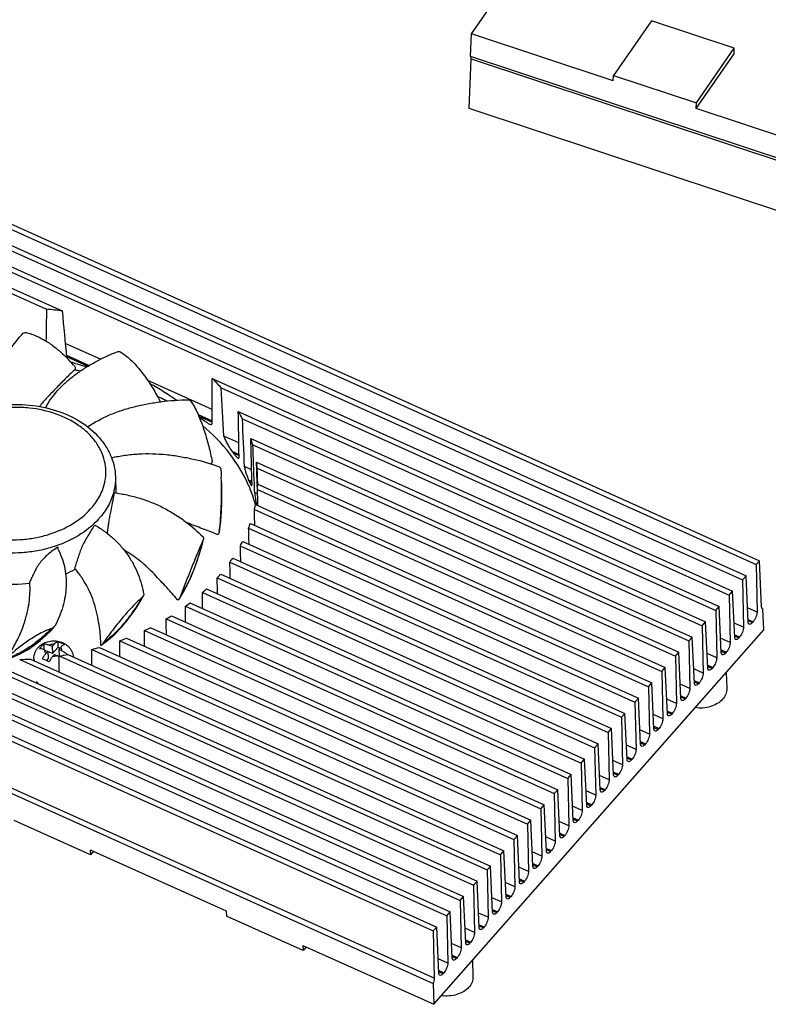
# Model space of a CAD drawing. Header units: millimetres. Extents: x 135 to 18293, y 251 to 4061.
# Tile 10 of 13: x 477 to 557, y 477 to 583. Entities that reach past the tile are written whole.
import ezdxf

# ---------------------------------------------------------------- set-up
doc = ezdxf.new("R2010")
doc.units = ezdxf.units.MM

msp = doc.modelspace()

# ---------------------------------------------------------------- linework, layer by layer
at = {"linetype": 'Continuous'}
for p, q in [((525.33, 581.11), (528.71, 585.97)), ((544.54, 582.51), (540.49, 576.68)), ((553.4, 579.57), (544.54, 582.51)), ((431.77, 580.77), (556.09, 524.85)), ((525.22, 578.71), (525.33, 581.11)), ((540.47, 576.09), (525.33, 581.11)), ((431.4, 580.36), (555.72, 524.43)), ((549.36, 573.74), (553.4, 579.57)), ((553.38, 578.97), (553.4, 579.57)), ((429.97, 578.73), (554.28, 522.8)), ((430.33, 579.14), (554.65, 523.22)), ((525.09, 573.15), (525.3, 578.44)), ((590.67, 557.01), (525.22, 578.71)), ((525.3, 578.44), (590.76, 556.74)), ((549.33, 573.15), (553.38, 578.97)), ((428.9, 577.51), (553.21, 521.59)), ((428.53, 577.1), (552.85, 521.17)), ((540.47, 576.09), (540.49, 576.68)), ((540.49, 576.68), (549.36, 573.74)), ((427.09, 575.47), (479.92, 551.7)), ((427.46, 575.88), (481.61, 551.52)), ((590.55, 551.44), (525.09, 573.15)), ((549.33, 573.15), (549.36, 573.74)), ((565.06, 567.93), (549.33, 573.15)), ((485.71, 546.36), (481.93, 548.06)), ((482.05, 546.79), (484.47, 545.69)), ((482.06, 546.65), (484.35, 545.62)), ((482.09, 546.53), (482.1, 546.52)), ((482.95, 545.2), (482.89, 545.21)), ((497.62, 541.01), (490.74, 544.1)), ((497.63, 544.32), (551.78, 519.96)), ((498.58, 543.31), (551.41, 519.54)), ((496.11, 540.46), (497.61, 539.78)), ((500.41, 540.79), (550.34, 518.33)), ((496.19, 540.3), (497.61, 539.66)), ((500.85, 540.01), (549.97, 517.91)), ((500.48, 537.44), (498.88, 538.16)), ((501.75, 537.91), (548.9, 516.7)), ((499.74, 536.55), (500.5, 536.21)), ((499.88, 536.36), (500.5, 536.08)), ((501.77, 537.23), (501.77, 537.1)), ((501.97, 537.23), (548.54, 516.28)), ((502.36, 535.36), (547.47, 515.07)), ((501.84, 534.55), (501.08, 534.9)), ((502.44, 534.74), (547.1, 514.65)), ((487.29, 533.82), (487.34, 532.09)), ((501.51, 533.48), (501.87, 533.32)), ((501.58, 533.32), (501.88, 533.19)), ((487.15, 532.12), (487.15, 532.12)), ((502.13, 532.98), (502.13, 533.04)), ((502.47, 532), (502.16, 532.13)), ((502.44, 533.03), (502.44, 532.91)), ((502.46, 532.46), (545.66, 513.02)), ((502.49, 533.03), (546.03, 513.44)), ((502.5, 533.03), (502.5, 533.05)), ((502.13, 530.33), (544.23, 511.39)), ((502.24, 530.84), (502.25, 530.86)), ((502.25, 530.86), (544.59, 511.81)), ((502.51, 530.77), (502.51, 530.87)), ((501.51, 528.33), (542.79, 509.76)), ((501.7, 528.83), (543.16, 510.18)), ((496.56, 526.64), (496.68, 527.15)), ((500.88, 526.92), (541.72, 508.55)), ((481.12, 526.17), (481.13, 526.19)), ((500.63, 526.45), (541.35, 508.13)), ((499.82, 525.12), (540.29, 506.92)), ((555.72, 524.43), (556.09, 524.85)), ((556.31, 519.93), (556.09, 524.85)), ((482.99, 523.96), (483.01, 523.97)), ((499.51, 524.68), (539.92, 506.5)), ((555.72, 524.43), (555.83, 519.37)), ((498.16, 523.01), (538.48, 504.87)), ((498.53, 523.43), (538.85, 505.29)), ((554.28, 522.8), (554.65, 523.22)), ((554.28, 522.8), (554.39, 517.74)), ((554.88, 518.3), (554.65, 523.22)), ((497.01, 521.84), (537.41, 503.66)), ((552.85, 521.17), (553.21, 521.59)), ((553.44, 516.67), (553.21, 521.59)), ((489.99, 520.59), (490.28, 521.12)), ((496.58, 521.45), (537.04, 503.24)), ((552.85, 521.17), (552.95, 516.11)), ((494.77, 519.99), (535.61, 501.61)), ((495.25, 520.35), (535.98, 502.03)), ((551.41, 519.54), (551.78, 519.96)), ((551.41, 519.54), (551.52, 514.48)), ((552, 515.04), (551.78, 519.96)), ((555.83, 519.37), (554.81, 519.83)), ((556.42, 519.71), (556.46, 519.69)), ((556.46, 519.69), (556.42, 519.7)), ((556.54, 517.46), (556.46, 519.69)), ((492.71, 518.63), (534.17, 499.98)), ((493.26, 518.97), (534.54, 500.4)), ((554.86, 518.58), (555.41, 518.34)), ((554.87, 518.45), (555.33, 518.24)), ((480.39, 517.38), (480.79, 517.83)), ((490.39, 517.4), (532.73, 498.35)), ((491.01, 517.71), (533.1, 498.77)), ((521.3, 477.48), (556.54, 517.46)), ((549.97, 517.91), (550.34, 518.33)), ((549.97, 517.91), (550.08, 512.85)), ((550.57, 513.41), (550.34, 518.33)), ((554.39, 517.74), (553.37, 518.2)), ((555.41, 518.34), (555.33, 518.24)), ((487.76, 516.31), (531.3, 496.72)), ((488.46, 516.58), (531.67, 497.14)), ((548.54, 516.28), (548.9, 516.7)), ((548.54, 516.28), (548.64, 511.22)), ((549.13, 511.78), (548.9, 516.7)), ((552.95, 516.11), (551.93, 516.57)), ((553.43, 516.95), (553.97, 516.71)), ((553.43, 516.82), (553.89, 516.61)), ((553.97, 516.71), (553.89, 516.61)), ((463.64, 515.78), (524.11, 488.57)), ((464, 516.2), (524.48, 488.99)), ((479.63, 515.97), (479.65, 515.36)), ((479.76, 515.31), (480.07, 515.17)), ((480.53, 515.7), (480.22, 515.84)), ((480.73, 515.92), (480.53, 515.7)), ((480.53, 515.7), (480.55, 514.94)), ((481.14, 515.6), (480.55, 514.94)), ((481.12, 516.22), (481.14, 515.6)), ((481.35, 515.5), (481.14, 515.6)), ((481.24, 515.38), (481.44, 515.6)), ((481.55, 515.24), (481.24, 515.38)), ((481.24, 515.38), (481.27, 514.68)), ((484.76, 515.38), (529.86, 495.09)), ((485.57, 515.6), (530.23, 495.51)), ((551.99, 515.32), (552.54, 515.08)), ((457.77, 514.45), (521.61, 485.73)), ((462.57, 514.57), (523.05, 487.36)), ((471.4, 514.56), (525.55, 490.2)), ((473.09, 514.39), (525.92, 490.62)), ((477.06, 514.29), (526.99, 491.83)), ((478.23, 514.35), (527.36, 492.25)), ((478.58, 514.37), (478.59, 514.31)), ((480.07, 515.17), (479.87, 514.95)), ((480.09, 514.41), (479.91, 514.21)), ((480.07, 515.17), (480.09, 514.41)), ((480.55, 514.94), (480.07, 515.15)), ((480.58, 514.63), (480.78, 514.85)), ((480.78, 514.85), (481.09, 514.71)), ((481.27, 514.68), (528.42, 493.46)), ((482.22, 514.83), (528.79, 493.88)), ((547.1, 514.65), (547.47, 515.07)), ((547.1, 514.65), (547.21, 509.59)), ((547.7, 510.15), (547.47, 515.07)), ((551.52, 514.48), (550.5, 514.94)), ((552, 515.19), (552.46, 514.98)), ((552.54, 515.08), (552.46, 514.98)), ((457.4, 514.03), (521.24, 485.31)), ((462.2, 514.15), (522.68, 486.94)), ((545.66, 513.02), (546.03, 513.44)), ((546.26, 508.52), (546.03, 513.44)), ((550.08, 512.85), (549.06, 513.31)), ((550.56, 513.69), (551.1, 513.45)), ((550.56, 513.56), (551.02, 513.35)), ((551.1, 513.45), (551.02, 513.35)), ((545.66, 513.02), (545.77, 507.96)), ((552.53, 512.92), (552.59, 511.19)), ((544.23, 511.39), (544.59, 511.81)), ((544.23, 511.39), (544.33, 506.33)), ((544.82, 506.89), (544.59, 511.81)), ((548.64, 511.22), (547.62, 511.68)), ((549.12, 512.06), (549.66, 511.82)), ((549.12, 511.93), (549.58, 511.72)), ((549.66, 511.82), (549.58, 511.72)), ((542.79, 509.76), (543.16, 510.18)), ((543.39, 505.26), (543.16, 510.18)), ((547.21, 509.59), (546.19, 510.05)), ((547.68, 510.43), (548.23, 510.19)), ((547.69, 510.3), (548.15, 510.09)), ((548.23, 510.19), (548.15, 510.09)), ((521.35, 480.26), (457.51, 508.97)), ((542.79, 509.76), (542.9, 504.7)), ((457.39, 508.43), (521.23, 479.71)), ((541.35, 508.13), (541.72, 508.55)), ((541.35, 508.13), (541.46, 503.07)), ((541.95, 503.63), (541.72, 508.55)), ((545.77, 507.96), (544.75, 508.42)), ((546.25, 508.8), (546.79, 508.56)), ((546.25, 508.67), (546.71, 508.46)), ((546.79, 508.56), (546.71, 508.46)), ((539.92, 506.5), (540.29, 506.92)), ((540.51, 502), (540.29, 506.92)), ((544.81, 507.17), (545.36, 506.93)), ((544.81, 507.04), (545.27, 506.83)), ((545.36, 506.93), (545.27, 506.83)), ((539.92, 506.5), (540.02, 501.44)), ((544.33, 506.33), (543.31, 506.79)), ((538.48, 504.87), (538.85, 505.29)), ((538.48, 504.87), (538.59, 499.81)), ((539.08, 500.37), (538.85, 505.29)), ((542.9, 504.7), (541.88, 505.16)), ((543.37, 505.54), (543.92, 505.3)), ((543.38, 505.41), (543.84, 505.2)), ((543.92, 505.3), (543.84, 505.2)), ((537.04, 503.24), (537.41, 503.66)), ((537.64, 498.74), (537.41, 503.66)), ((541.94, 503.91), (542.48, 503.67)), ((541.94, 503.78), (542.4, 503.58)), ((542.48, 503.67), (542.4, 503.58)), ((537.04, 503.24), (537.15, 498.18)), ((541.46, 503.07), (540.44, 503.53)), ((535.61, 501.61), (535.98, 502.03)), ((535.61, 501.61), (535.71, 496.55)), ((536.2, 497.11), (535.98, 502.03)), ((540.02, 501.44), (539, 501.9)), ((540.5, 502.28), (541.05, 502.04)), ((540.5, 502.15), (540.96, 501.95)), ((541.05, 502.04), (540.96, 501.95)), ((539.06, 500.65), (539.61, 500.41)), ((539.07, 500.52), (539.53, 500.32)), ((534.17, 499.98), (534.54, 500.4)), ((534.17, 499.98), (534.28, 494.92)), ((534.77, 495.48), (534.54, 500.4)), ((538.59, 499.81), (537.57, 500.27)), ((539.61, 500.41), (539.53, 500.32)), ((532.73, 498.35), (533.1, 498.77)), ((533.33, 493.85), (533.1, 498.77)), ((537.15, 498.18), (536.13, 498.64)), ((537.63, 499.02), (538.17, 498.78)), ((537.63, 498.89), (538.09, 498.69)), ((538.17, 498.78), (538.09, 498.69)), ((532.73, 498.35), (532.84, 493.3)), ((536.19, 497.39), (536.74, 497.15)), ((484.61, 493.44), (476.46, 497.1)), ((531.3, 496.72), (531.67, 497.14)), ((531.3, 496.72), (531.4, 491.67)), ((531.89, 492.22), (531.67, 497.14)), ((535.71, 496.55), (534.69, 497.01)), ((536.2, 497.26), (536.65, 497.06)), ((536.74, 497.15), (536.65, 497.06)), ((529.86, 495.09), (530.23, 495.51)), ((530.46, 490.59), (530.23, 495.51)), ((534.28, 494.92), (533.26, 495.38)), ((534.75, 495.76), (535.3, 495.52)), ((534.76, 495.63), (535.22, 495.43)), ((535.3, 495.52), (535.22, 495.43)), ((529.86, 495.09), (529.97, 490.04)), ((484.59, 493.99), (499.12, 487.46)), ((484.59, 493.99), (484.61, 493.44)), ((484.96, 493.83), (484.61, 493.44)), ((528.42, 493.46), (528.79, 493.88)), ((528.42, 493.46), (528.53, 488.41)), ((529.02, 488.96), (528.79, 493.88)), ((532.84, 493.3), (531.82, 493.75)), ((533.32, 494.13), (533.86, 493.89)), ((533.32, 494), (533.78, 493.8)), ((533.86, 493.89), (533.78, 493.8)), ((526.99, 491.83), (527.36, 492.25)), ((527.58, 487.33), (527.36, 492.25)), ((531.4, 491.67), (530.38, 492.12)), ((531.88, 492.5), (532.43, 492.26)), ((531.89, 492.37), (532.34, 492.17)), ((532.43, 492.26), (532.34, 492.17)), ((526.99, 491.83), (527.09, 486.78)), ((525.55, 490.2), (525.92, 490.62)), ((525.55, 490.2), (525.66, 485.15)), ((526.15, 485.7), (525.92, 490.62)), ((529.97, 490.04), (528.95, 490.49)), ((530.44, 490.87), (530.99, 490.63)), ((530.45, 490.74), (530.91, 490.54)), ((530.99, 490.63), (530.91, 490.54)), ((524.11, 488.57), (524.48, 488.99)), ((524.71, 484.07), (524.48, 488.99)), ((529.01, 489.24), (529.55, 489)), ((529.01, 489.11), (529.47, 488.91)), ((529.55, 489), (529.47, 488.91)), ((524.11, 488.57), (524.22, 483.52)), ((528.53, 488.41), (527.51, 488.86)), ((499.12, 487.46), (499.14, 486.9)), ((507.33, 483.22), (499.14, 486.9)), ((522.68, 486.94), (523.05, 487.36)), ((522.68, 486.94), (522.78, 481.89)), ((523.27, 482.44), (523.05, 487.36)), ((527.09, 486.78), (526.08, 487.23)), ((527.57, 487.61), (528.12, 487.37)), ((527.58, 487.48), (528.03, 487.28)), ((528.12, 487.37), (528.03, 487.28)), ((526.13, 485.98), (526.68, 485.74)), ((526.14, 485.85), (526.6, 485.65)), ((521.24, 485.31), (521.61, 485.73)), ((521.24, 485.31), (521.35, 480.26)), ((521.84, 480.81), (521.61, 485.73)), ((525.66, 485.15), (524.64, 485.6)), ((526.68, 485.74), (526.6, 485.65)), ((507.31, 483.77), (521.3, 477.48)), ((507.31, 483.77), (507.33, 483.22)), ((524.22, 483.52), (523.2, 483.97)), ((524.7, 484.35), (525.24, 484.11)), ((524.7, 484.22), (525.16, 484.02)), ((525.24, 484.11), (525.16, 484.02)), ((507.68, 483.61), (507.33, 483.22)), ((523.26, 482.72), (523.81, 482.48)), ((522.78, 481.89), (521.77, 482.34)), ((523.27, 482.59), (523.72, 482.39)), ((523.81, 482.48), (523.72, 482.39)), ((525.43, 482.16), (525.48, 480.44)), ((521.82, 481.09), (522.37, 480.85)), ((521.83, 480.96), (522.29, 480.76)), ((522.37, 480.85), (522.29, 480.76)), ((521.23, 479.71), (521.3, 477.48))]:
    msp.add_line(p, q, dxfattribs=at)
for points in [[(498.38, 527.99), (498.46, 528.61), (498.55, 529.6), (498.61, 530.56), (498.63, 531.51), (498.63, 532.42), (498.61, 533.21)], [(494.09, 520.76), (494.51, 521.45), (495, 522.34), (495.41, 523.24), (495.76, 524.12), (496.06, 524.98), (496.33, 525.82), (496.56, 526.64)], [(485.78, 515.82), (486.49, 516.38), (487.25, 517.05), (487.93, 517.75), (488.53, 518.47), (489.06, 519.19), (489.56, 519.89), (489.99, 520.59)], [(475.42, 514.23), (476.23, 514.52), (477.1, 514.91), (477.89, 515.35), (478.59, 515.84), (479.24, 516.34), (479.84, 516.85), (480.39, 517.38)]]:
    msp.add_lwpolyline(points, dxfattribs=at)
for centre, radius, start, end in [((477.14, 516.69), 35.12, 82.6759, 85.4446), ((470.38, 534.7), 16.64, 41.5985, 45.2389), ((477.48, 511.5), 34.14, 79.7975, 80.7823), ((484.17, 530.72), 19.14, 41.1576, 45.3159), ((479.77, 518.27), 26.96, 62.8257, 63.5097), ((480.03, 518.77), 26.4, 61.1632, 62.8291), ((486.78, 532.65), 15.88, 27.6049, 30.8296), ((488.25, 533.31), 14.26, 15.9753, 18.8362), ((485.83, 526.39), 17.23, 35.3698, 36.1518), ((488.89, 533.46), 13.61, 5.4358, 8.05), ((480.94, 534.34), 5.32, 347.3019, 349.0218), ((471.15, 532.86), 27.46, 0.7514, 1.9114), ((487.83, 527.54), 14.92, 22.7851, 23.452), ((506.42, 535.35), 5.25, 202.7556, 203.938), ((488.35, 527.12), 14.38, 15.0602, 23.617), ((488.89, 533.46), 13.61, 355.7607, 358.1642), ((488.36, 533.54), 14.15, 346.8663, 348.4528), ((488.45, 533.52), 14.06, 348.454, 348.9927), ((514.13, 533.37), 12.03, 191.9065, 192.2416), ((479.33, 534.87), 8.3, 317.8183, 318.6064), ((496.92, 528.19), 1.47, 352.1779, 355.4106), ((487.49, 533.8), 15.06, 338.6908, 340.7212), ((486.31, 534.34), 16.35, 331.1736, 333.0423), ((489.33, 513.65), 15.07, 123.1529, 123.2665), ((489.9, 512.78), 16.11, 122.8533, 123.1507), ((469.56, 529.71), 12.09, 343.0794, 343.3104), ((468.26, 530.1), 13.45, 343.3121, 343.6477), ((484.93, 535.18), 17.97, 324.2388, 325.966), ((477.16, 534.67), 12.2, 293.1775, 298.5625), ((472.95, 515.75), 12.99, 39.2904, 39.8049), ((467.75, 521.9), 10.41, 3.0511, 3.7631), ((483.44, 536.35), 19.86, 317.8036, 319.4109), ((476.37, 537.22), 14.88, 263.9072, 276.8692), ((481.93, 537.84), 21.98, 311.7808, 313.2909), ((480.47, 539.61), 24.28, 306.0806, 307.5167), ((479.12, 541.6), 26.69, 300.6097, 301.9962), ((480.56, 518.03), 0.306, 316.5888, 320.4986), ((477.96, 543.73), 29.12, 295.2669, 296.631), ((477.03, 545.89), 31.46, 289.933, 291.3077), ((482.39, 513.1), 3.98, 138.6655, 143.9472), ((476.38, 547.89), 33.57, 284.4496, 285.8813), ((475.93, 550.3), 36.02, 271.8011, 273.6689), ((479.68, 514.41), 1.1, 181.9217, 185.5341), ((479.69, 514.41), 1.11, 185.5463, 192.1234), ((479.68, 514.34), 1.1, 181.9273, 188.2435), ((480.23, 512.8), 2.1, 60.2507, 65.7796), ((476.02, 549.5), 35.22, 278.5688, 280.1349)]:
    msp.add_arc(centre, radius, start, end, dxfattribs=at)
for centre, major_axis, ratio, start_param, end_param in [((512.16, -531.5), (-25.52, 1193.31), 0.018118, 0.43258, 0.439304), ((439.82, 1628.36), (-53.72, 1161.33), 0.018376, -3.526262, -3.51464), ((439.82, 1628.36), (-53.72, 1161.33), 0.018376, -2.787282, -2.775543), ((512.16, -531.5), (-25.52, 1193.31), 0.018118, -0.459647, -0.449821), ((443.84, 1508.36), (-53.72, 1161.33), 0.018376, -2.564058, -2.556446), ((508.14, -411.51), (-25.52, 1193.31), 0.018118, -0.65532, -0.648251), ((447.86, 1388.37), (-53.72, 1161.33), 0.018376, -2.39423, -2.393364), ((447.86, 1388.37), (-53.72, 1161.33), 0.018376, -2.399554, -2.394395), ((504.12, -291.51), (-25.52, 1193.31), 0.018118, 5.474848, 5.479717), ((451.88, 1268.38), (-53.72, 1161.33), 0.018376, -2.257329, -2.254734), ((500.1, -171.52), (-25.52, 1193.31), 0.018118, -0.939587, -0.937826), ((504.12, -291.51), (-25.52, 1193.31), 0.018118, 5.473794, 5.474781), ((451.88, 1268.38), (-53.72, 1161.33), 0.018376, -2.257961, -2.257454), ((496.08, -51.53), (-25.52, 1193.31), 0.018118, 5.221859, 5.223385), ((492.06, 68.46), (-25.52, 1193.31), 0.018118, 5.107869, 5.109427), ((488.05, 188.45), (-25.52, 1193.31), 0.018118, -1.283864, -1.282366), ((484.03, 308.45), (-25.52, 1193.31), 0.018118, -1.388921, -1.387462), ((480.01, 428.44), (-25.52, 1193.31), 0.018118, -1.491882, -1.490445), ((475.99, 548.43), (-25.52, 1193.31), 0.018118, -1.593918, -1.592485), ((471.97, 668.42), (-25.52, 1193.31), 0.018118, -1.696105, -1.694663), ((467.95, 788.41), (-25.52, 1193.31), 0.018118, -1.799536, -1.798069), ((463.93, 908.4), (-25.52, 1193.31), 0.018118, -1.905431, -1.903919), ((459.92, 1028.4), (-25.52, 1193.31), 0.018118, -2.015279, -2.0137), ((455.9, 1148.39), (-25.52, 1193.31), 0.018118, -2.131093, -2.129412), ((451.88, 1268.38), (-25.52, 1193.31), 0.018118, -2.25588, -2.254045), ((447.86, 1388.37), (-25.52, 1193.31), 0.018118, -2.394761, -2.392675)]:
    msp.add_ellipse(centre, major_axis=major_axis, ratio=ratio, start_param=start_param, end_param=end_param, dxfattribs=at)
for points, knots in [([(525.3, 578.44), (525.3, 578.48), (525.3, 578.54), (525.29, 578.64), (525.25, 578.7), (525.22, 578.71)], [0, 0, 0, 0, 0.356942, 0.641407, 1, 1, 1, 1]), ([(474.34, 541.34), (474.28, 542.03), (474.3, 543.08), (474.59, 544.45), (474.94, 545.44), (475.41, 546.41), (476.18, 547.7), (476.91, 548.59), (477.44, 549.15)], [0, 0, 0, 0, 0.240425, 0.360071, 0.480907, 0.604601, 0.732313, 1, 1, 1, 1]), ([(477.44, 549.15), (477.49, 549.2), (477.64, 549.24), (477.78, 549.22), (477.85, 549.2)], [0, 0, 0, 0, 0.475643, 1, 1, 1, 1]), ([(477.85, 549.2), (478.27, 549.09), (479.09, 548.78), (480.2, 548.13), (481.19, 547.37), (481.8, 546.81), (482.09, 546.53)], [0, 0, 0, 0, 0.259146, 0.511239, 0.757636, 1, 1, 1, 1]), ([(479.8, 541.19), (480.18, 541.86), (480.86, 542.81), (481.98, 543.92), (482.93, 544.69), (483.97, 545.4), (485.48, 546.29), (486.69, 546.86), (487.53, 547.18)], [0, 0, 0, 0, 0.230746, 0.350061, 0.472661, 0.599066, 0.729379, 1, 1, 1, 1]), ([(487.53, 547.18), (487.6, 547.21), (487.76, 547.19), (487.89, 547.12), (487.95, 547.08)], [0, 0, 0, 0, 0.494629, 1, 1, 1, 1]), ([(487.95, 547.08), (488.4, 546.77), (489.03, 546.22), (489.76, 545.41), (490.44, 544.56), (491.19, 543.45), (491.72, 542.52), (491.97, 542.05)], [0, 0, 0, 0, 0.253377, 0.379985, 0.505781, 0.754638, 1, 1, 1, 1]), ([(482.58, 546.09), (482.85, 545.97), (483.42, 545.79), (483.99, 545.64), (484.28, 545.58)], [0, 0, 0, 0, 0.50222, 1, 1, 1, 1]), ([(482.83, 545.75), (482.86, 545.72), (482.91, 545.65), (482.97, 545.55), (483, 545.47), (483.01, 545.4), (483, 545.33), (482.98, 545.29), (482.96, 545.27)], [0, 0, 0, 0, 0.23896, 0.484606, 0.611564, 0.742105, 0.87467, 1, 1, 1, 1]), ([(482.96, 545.27), (482.6, 544.93), (482.07, 544.42), (481.39, 543.73), (480.91, 543.23), (480.44, 542.75), (479.84, 542.13), (479.43, 541.65), (479.18, 541.32)], [0, 0, 0, 0, 0.27148, 0.402835, 0.530155, 0.652655, 0.770734, 1, 1, 1, 1]), ([(490.96, 543.77), (491.47, 543.53), (492.45, 542.95), (493.38, 542.32), (493.84, 541.99)], [0, 0, 0, 0, 0.501272, 1, 1, 1, 1]), ([(467.51, 537.82), (468.1, 538.49), (469.55, 539.69), (472.15, 540.9), (475.06, 541.55), (478.08, 541.57), (480.99, 540.99), (483.57, 539.82), (485.32, 538.37), (486.34, 536.99), (486.71, 536.25), (486.86, 535.87)], [0, 0, 0, 0, 0.119192, 0.246604, 0.379868, 0.514896, 0.647108, 0.772717, 0.889906, 0.945713, 1, 1, 1, 1]), ([(484.31, 539.15), (485.06, 539.64), (486.26, 540.29), (487.96, 540.93), (489.32, 541.32), (490.72, 541.62), (492.63, 541.92), (494.09, 542.02), (495.07, 542.04)], [0, 0, 0, 0, 0.237505, 0.359892, 0.484571, 0.611417, 0.739998, 1, 1, 1, 1]), ([(495.07, 542.04), (495.14, 542.04), (495.29, 541.97), (495.38, 541.86), (495.42, 541.79)], [0, 0, 0, 0, 0.505603, 1, 1, 1, 1]), ([(495.42, 541.79), (495.7, 541.34), (496.19, 540.37), (496.76, 538.84), (497.22, 537.26), (497.47, 536.2), (497.58, 535.67)], [0, 0, 0, 0, 0.24552, 0.497834, 0.749995, 1, 1, 1, 1]), ([(486.17, 533.32), (486.24, 533.68), (486.3, 534.41), (486.16, 535.51), (485.79, 536.58), (485.19, 537.58), (484.38, 538.5), (483.03, 539.6), (480.93, 540.64), (478.58, 541.16), (476.59, 541.25), (473.69, 541.07), (471.29, 540.27), (469.73, 539.18)], [0, 0, 0, 0, 0.051292, 0.102515, 0.15476, 0.208964, 0.265792, 0.325593, 0.453711, 0.591042, 0.661669, 0.732488, 1, 1, 1, 1]), ([(496.23, 540.2), (496.42, 540.06), (496.69, 539.85), (497.06, 539.6), (497.24, 539.49), (497.32, 539.45)], [0, 0, 0, 0, 0.534729, 0.780221, 1, 1, 1, 1]), ([(497.32, 539.45), (497.36, 539.44), (497.42, 539.42), (497.5, 539.39), (497.6, 539.41), (497.61, 539.48), (497.61, 539.51)], [0, 0, 0, 0, 0.290452, 0.54131, 0.748399, 1, 1, 1, 1]), ([(501.52, 532.88), (501, 534.08), (499.58, 536.43), (497.67, 538.38), (496.6, 539.28)], [0, 0, 0, 0, 0.484557, 1, 1, 1, 1]), ([(498.88, 538.16), (498.88, 538.09), (498.93, 537.94), (499.06, 537.64), (499.25, 537.29), (499.49, 536.9), (499.66, 536.66), (499.74, 536.55)], [0, 0, 0, 0, 0.120735, 0.257648, 0.524578, 0.772844, 1, 1, 1, 1]), ([(486.86, 535.85), (487.34, 535.96), (488.3, 536.13), (489.76, 536.28), (491.23, 536.3), (492.71, 536.2), (494.17, 536), (496.07, 535.63), (497.46, 535.23), (498.36, 534.89)], [0, 0, 0, 0, 0.124573, 0.25016, 0.37623, 0.502529, 0.628675, 0.754014, 1, 1, 1, 1]), ([(499.88, 536.36), (499.9, 536.33), (499.99, 536.2), (500.08, 536.08), (500.16, 536)], [0, 0, 0, 0, 0.269794, 1, 1, 1, 1]), ([(486.86, 535.87), (486.99, 535.54), (487.19, 534.87), (487.27, 534.17), (487.29, 533.82)], [0, 0, 0, 0, 0.502161, 1, 1, 1, 1]), ([(497.58, 535.67), (497.59, 535.62), (497.61, 535.53), (497.61, 535.42), (497.6, 535.33), (497.57, 535.27), (497.53, 535.21), (497.49, 535.2), (497.46, 535.19)], [0, 0, 0, 0, 0.252881, 0.503682, 0.628264, 0.752137, 0.875653, 1, 1, 1, 1]), ([(500.16, 536), (500.2, 535.96), (500.27, 535.88), (500.35, 535.82), (500.39, 535.8)], [0, 0, 0, 0, 0.566532, 1, 1, 1, 1]), ([(500.39, 535.8), (500.4, 535.79), (500.43, 535.78), (500.48, 535.8), (500.5, 535.86), (500.5, 535.9), (500.5, 535.93)], [0, 0, 0, 0, 0.212108, 0.390702, 0.625662, 1, 1, 1, 1]), ([(498.36, 534.89), (498.39, 534.88), (498.45, 534.84), (498.51, 534.75), (498.54, 534.66), (498.55, 534.59), (498.55, 534.55)], [0, 0, 0, 0, 0.254123, 0.501227, 0.748751, 1, 1, 1, 1]), ([(498.55, 534.55), (498.56, 534.49), (498.58, 534.23), (498.59, 533.97), (498.59, 533.77)], [0, 0, 0, 0, 0.244842, 1, 1, 1, 1]), ([(501.08, 534.9), (501.09, 534.77), (501.14, 534.52), (501.29, 534.04), (501.42, 533.7), (501.51, 533.48)], [0, 0, 0, 0, 0.249222, 0.522758, 1, 1, 1, 1]), ([(484.7, 530.45), (485.05, 530.85), (485.66, 531.7), (486.03, 532.68), (486.14, 533.17)], [0, 0, 0, 0, 0.514551, 1, 1, 1, 1]), ([(487.29, 533.82), (487.29, 533.68), (487.29, 533.11), (487.2, 532.55), (487.09, 532.14)], [0, 0, 0, 0, 0.248683, 1, 1, 1, 1]), ([(498.61, 533.22), (498.62, 532.36), (498.57, 530.64), (498.46, 528.92), (498.39, 528.07)], [0, 0, 0, 0, 0.500255, 1, 1, 1, 1]), ([(498.61, 533.21), (498.63, 532.78), (498.64, 532.02), (498.62, 530.94), (498.58, 529.97), (498.51, 529.01), (498.43, 528.38), (498.39, 528.07)], [0, 0, 0, 0, 0.252519, 0.441856, 0.630424, 0.816609, 1, 1, 1, 1]), ([(501.62, 533.22), (501.64, 533.18), (501.68, 533.1), (501.73, 533), (501.78, 532.92), (501.81, 532.88), (501.83, 532.87)], [0, 0, 0, 0, 0.343272, 0.632874, 0.856644, 1, 1, 1, 1]), ([(485.49, 529.29), (484.86, 528.6), (483.3, 527.37), (480.98, 526.37), (478.95, 525.88), (476.8, 525.61), (474.12, 525.7), (471.1, 526.49), (468.91, 527.69), (467.52, 528.93), (466.7, 529.94), (466.11, 531.04), (465.87, 531.82), (465.8, 532.21)], [0, 0, 0, 0, 0.119904, 0.250397, 0.31859, 0.387795, 0.526058, 0.659525, 0.78351, 0.841353, 0.896399, 0.949051, 1, 1, 1, 1]), ([(466.84, 532.67), (466.94, 532.33), (467.19, 531.64), (467.78, 530.69), (468.56, 529.81), (469.85, 528.75), (471.84, 527.73), (474.55, 527.08), (476.95, 527.04), (478.85, 527.3), (480.65, 527.76), (482.69, 528.66), (484.08, 529.76), (484.64, 530.38)], [0, 0, 0, 0, 0.051193, 0.104284, 0.159854, 0.218211, 0.342945, 0.476559, 0.6144, 0.683243, 0.751025, 0.880704, 1, 1, 1, 1]), ([(487.09, 532.14), (486.96, 531.64), (486.55, 530.65), (485.92, 529.79), (485.56, 529.38)], [0, 0, 0, 0, 0.486209, 1, 1, 1, 1]), ([(487.15, 532.12), (487.09, 531.75), (486.95, 531.01), (486.76, 530.09), (486.62, 529.35), (486.53, 528.81), (486.46, 528.29), (486.41, 527.95), (486.39, 527.77)], [0, 0, 0, 0, 0.253114, 0.513929, 0.641268, 0.764077, 0.882961, 1, 1, 1, 1]), ([(487.15, 532.12), (487.62, 532.05), (488.55, 531.89), (489.92, 531.54), (491.23, 531.07), (492.48, 530.49), (493.65, 529.82), (495.08, 528.84), (496.06, 528), (496.65, 527.39)], [0, 0, 0, 0, 0.131696, 0.262256, 0.391224, 0.518407, 0.643408, 0.765539, 1, 1, 1, 1]), ([(501.83, 532.87), (501.84, 532.87), (501.87, 532.87), (501.88, 532.95), (501.88, 533), (501.88, 533.03)], [0, 0, 0, 0, 0.121601, 0.401684, 1, 1, 1, 1]), ([(502.16, 532.13), (502.17, 532.03), (502.19, 531.82), (502.25, 531.4), (502.32, 531.09), (502.36, 530.88)], [0, 0, 0, 0, 0.237995, 0.510168, 1, 1, 1, 1]), ([(498.16, 527.66), (497.64, 527.87), (496.57, 528.27), (495.49, 528.68), (494.95, 528.9)], [0, 0, 0, 0, 0.487166, 1, 1, 1, 1]), ([(485.09, 528.66), (484.96, 528.48), (484.7, 528.1), (484.34, 527.52), (484, 526.93), (483.71, 526.34), (483.48, 525.76), (483.29, 525.18), (483.11, 524.62), (482.99, 524.25), (482.93, 524.06)], [0, 0, 0, 0, 0.133504, 0.268856, 0.402362, 0.531318, 0.653743, 0.770989, 0.88609, 1, 1, 1, 1]), ([(485.09, 528.66), (485.45, 528.45), (486.14, 528), (487.09, 527.23), (487.93, 526.37), (488.65, 525.43), (489.25, 524.43), (489.73, 523.39), (490.1, 522.33), (490.26, 521.61), (490.31, 521.25)], [0, 0, 0, 0, 0.132758, 0.263079, 0.391193, 0.517422, 0.641576, 0.76313, 0.882277, 1, 1, 1, 1]), ([(498.38, 527.99), (498.37, 527.95), (498.36, 527.87), (498.33, 527.78), (498.29, 527.71), (498.26, 527.67), (498.21, 527.65), (498.17, 527.66), (498.16, 527.66)], [0, 0, 0, 0, 0.265492, 0.52415, 0.649132, 0.769133, 0.883979, 1, 1, 1, 1]), ([(496.64, 527.02), (496.42, 526.53), (495.99, 525.54), (495.38, 524.02), (494.78, 522.5), (494.39, 521.49), (494.2, 520.99)], [0, 0, 0, 0, 0.246462, 0.500089, 0.75207, 1, 1, 1, 1]), ([(496.64, 527.02), (496.51, 526.49), (496.21, 525.45), (495.67, 523.9), (495.03, 522.4), (494.49, 521.45), (494.2, 520.99)], [0, 0, 0, 0, 0.248744, 0.499452, 0.750589, 1, 1, 1, 1]), ([(496.68, 527.15), (496.68, 527.14), (496.67, 527.09), (496.65, 527.05), (496.64, 527.02)], [0, 0, 0, 0, 0.245058, 1, 1, 1, 1]), ([(496.65, 527.39), (496.67, 527.36), (496.7, 527.28), (496.69, 527.19), (496.68, 527.15)], [0, 0, 0, 0, 0.483204, 1, 1, 1, 1]), ([(481.07, 526.25), (480.88, 526.13), (480.5, 525.87), (479.99, 525.44), (479.53, 525), (479.2, 524.6), (478.98, 524.28), (478.79, 523.96), (478.59, 523.55), (478.36, 523.07), (478.21, 522.74), (478.14, 522.58)], [0, 0, 0, 0, 0.144104, 0.284548, 0.418776, 0.545522, 0.605901, 0.664458, 0.778147, 0.889711, 1, 1, 1, 1]), ([(481.1, 526.2), (481.43, 525.58), (481.8, 524.59), (482.02, 523.2), (482.04, 522.12), (481.93, 521.03), (481.6, 519.58), (481.17, 518.53), (480.82, 517.87)], [0, 0, 0, 0, 0.240237, 0.362051, 0.486043, 0.611971, 0.739294, 1, 1, 1, 1]), ([(481.1, 526.2), (481.1, 526.2), (481.1, 526.22), (481.1, 526.24), (481.11, 526.25)], [0, 0, 0, 0, 0.231046, 1, 1, 1, 1]), ([(481.11, 526.25), (481.11, 526.25), (481.12, 526.28), (481.15, 526.3), (481.16, 526.31)], [0, 0, 0, 0, 0.237589, 1, 1, 1, 1]), ([(493.93, 520.68), (493.56, 521.13), (492.96, 521.8), (492.12, 522.69), (491.44, 523.41), (490.72, 524.14), (489.94, 524.83), (489.09, 525.46), (488.49, 525.83), (488.19, 526.01)], [0, 0, 0, 0, 0.22124, 0.341235, 0.467528, 0.598304, 0.731152, 0.864944, 1, 1, 1, 1]), ([(485.73, 515.84), (485.73, 516.16), (485.7, 516.8), (485.59, 517.8), (485.4, 518.86), (485.14, 519.96), (484.78, 521.05), (484.29, 522.09), (483.7, 523.07), (483.25, 523.68), (483, 523.97)], [0, 0, 0, 0, 0.107101, 0.221636, 0.345115, 0.475783, 0.607888, 0.738551, 0.868871, 1, 1, 1, 1]), ([(475.57, 514.43), (476, 514.97), (476.58, 515.87), (477.19, 517.18), (477.7, 518.57), (478.12, 520.33), (478.19, 521.77), (478.15, 522.46)], [0, 0, 0, 0, 0.242005, 0.370725, 0.503145, 0.759274, 1, 1, 1, 1]), ([(490.11, 520.91), (489.7, 520.54), (488.92, 519.78), (487.86, 518.55), (486.88, 517.31), (486.27, 516.48), (485.98, 516.06)], [0, 0, 0, 0, 0.258009, 0.512957, 0.76037, 1, 1, 1, 1]), ([(490.11, 520.91), (489.85, 520.45), (489.28, 519.56), (488.33, 518.28), (487.25, 517.08), (486.41, 516.39), (485.98, 516.06)], [0, 0, 0, 0, 0.24539, 0.494227, 0.74567, 1, 1, 1, 1]), ([(490.28, 521.12), (490.26, 521.08), (490.21, 521.01), (490.14, 520.94), (490.11, 520.91)], [0, 0, 0, 0, 0.485183, 1, 1, 1, 1]), ([(490.31, 521.25), (490.31, 521.24), (490.32, 521.19), (490.3, 521.15), (490.28, 521.12)], [0, 0, 0, 0, 0.232246, 1, 1, 1, 1]), ([(494.09, 520.76), (494.08, 520.75), (494.06, 520.71), (494.02, 520.67), (493.98, 520.65), (493.94, 520.66), (493.93, 520.67), (493.93, 520.68)], [0, 0, 0, 0, 0.292473, 0.557676, 0.779625, 0.884267, 1, 1, 1, 1]), ([(494.2, 520.99), (494.19, 520.97), (494.16, 520.89), (494.13, 520.82), (494.09, 520.76)], [0, 0, 0, 0, 0.257318, 1, 1, 1, 1]), ([(556.33, 519.83), (556.33, 519.83), (556.32, 519.87), (556.32, 519.9), (556.31, 519.93)], [0, 0, 0, 0, 0.231884, 1, 1, 1, 1]), ([(556.39, 519.72), (556.38, 519.72), (556.35, 519.75), (556.34, 519.79), (556.33, 519.83)], [0, 0, 0, 0, 0.221283, 1, 1, 1, 1]), ([(555.83, 519.37), (555.83, 519.29), (555.8, 519.11), (555.69, 518.75), (555.54, 518.48), (555.41, 518.34)], [0, 0, 0, 0, 0.220622, 0.482952, 1, 1, 1, 1]), ([(480.46, 517.63), (479.96, 517.43), (479.02, 516.99), (477.76, 516.18), (476.63, 515.31), (475.94, 514.7), (475.61, 514.4)], [0, 0, 0, 0, 0.272812, 0.529172, 0.770638, 1, 1, 1, 1]), ([(480.46, 517.63), (480.14, 517.27), (479.61, 516.78), (478.86, 516.17), (478.08, 515.59), (477.02, 514.93), (476.09, 514.56), (475.61, 514.4)], [0, 0, 0, 0, 0.243828, 0.36746, 0.491566, 0.742743, 1, 1, 1, 1]), ([(480.78, 517.82), (480.74, 517.77), (480.63, 517.7), (480.52, 517.65), (480.46, 517.63)], [0, 0, 0, 0, 0.489096, 1, 1, 1, 1]), ([(554.39, 517.74), (554.39, 517.66), (554.37, 517.48), (554.25, 517.12), (554.1, 516.85), (553.97, 516.71)], [0, 0, 0, 0, 0.220622, 0.482952, 1, 1, 1, 1]), ([(554.98, 518.07), (554.97, 518.08), (554.9, 518.13), (554.88, 518.23), (554.88, 518.3)], [0, 0, 0, 0, 0.199827, 1, 1, 1, 1]), ([(555.33, 518.24), (555.3, 518.21), (555.24, 518.15), (555.13, 518.07), (555.03, 518.05), (554.98, 518.07)], [0, 0, 0, 0, 0.334263, 0.612727, 1, 1, 1, 1]), ([(479.03, 515.58), (479.09, 515.65), (479.24, 515.79), (479.57, 516.03), (480.04, 516.23), (480.65, 516.32), (481.26, 516.26), (481.74, 516.07), (482.08, 515.85), (482.3, 515.65), (482.49, 515.42), (482.64, 515.16), (482.74, 514.88), (482.77, 514.68), (482.78, 514.58)], [0, 0, 0, 0, 0.061949, 0.124239, 0.249874, 0.376974, 0.503984, 0.629433, 0.691646, 0.753542, 0.815241, 0.87685, 0.938427, 1, 1, 1, 1]), ([(553.55, 516.44), (553.53, 516.45), (553.46, 516.5), (553.44, 516.6), (553.44, 516.67)], [0, 0, 0, 0, 0.199827, 1, 1, 1, 1]), ([(553.89, 516.61), (553.86, 516.58), (553.8, 516.52), (553.7, 516.44), (553.59, 516.42), (553.55, 516.44)], [0, 0, 0, 0, 0.334263, 0.612727, 1, 1, 1, 1]), ([(478.58, 514.37), (478.58, 514.48), (478.6, 514.7), (478.68, 515.02), (478.82, 515.32), (478.95, 515.5), (479.03, 515.58)], [0, 0, 0, 0, 0.249797, 0.49962, 0.749582, 1, 1, 1, 1]), ([(479.76, 515.31), (479.66, 515.36), (479.47, 515.43), (479.26, 515.45), (479.17, 515.44)], [0, 0, 0, 0, 0.535151, 1, 1, 1, 1]), ([(479.4, 515.73), (479.44, 515.77), (479.51, 515.85), (479.59, 515.93), (479.63, 515.97)], [0, 0, 0, 0, 0.515503, 1, 1, 1, 1]), ([(479.63, 515.97), (479.72, 515.97), (479.93, 515.95), (480.12, 515.88), (480.22, 515.84)], [0, 0, 0, 0, 0.464848, 1, 1, 1, 1]), ([(479.87, 514.95), (479.85, 514.97), (479.81, 515.03), (479.77, 515.12), (479.75, 515.22), (479.76, 515.28), (479.76, 515.31)], [0, 0, 0, 0, 0.260568, 0.511441, 0.756395, 1, 1, 1, 1]), ([(480.73, 515.92), (480.68, 515.93), (480.51, 515.92), (480.34, 515.89), (480.22, 515.84)], [0, 0, 0, 0, 0.254382, 1, 1, 1, 1]), ([(480.73, 515.92), (480.76, 515.96), (480.82, 516.03), (480.92, 516.12), (481.02, 516.18), (481.08, 516.21), (481.12, 516.22)], [0, 0, 0, 0, 0.295948, 0.563404, 0.798452, 1, 1, 1, 1]), ([(481.12, 516.22), (481.18, 516.2), (481.3, 516.16), (481.54, 516.06), (481.71, 515.97), (481.83, 515.9)], [0, 0, 0, 0, 0.238864, 0.485987, 1, 1, 1, 1]), ([(481.83, 515.9), (481.8, 515.89), (481.73, 515.86), (481.64, 515.79), (481.54, 515.71), (481.47, 515.64), (481.44, 515.6)], [0, 0, 0, 0, 0.201547, 0.436596, 0.704052, 1, 1, 1, 1]), ([(481.55, 515.24), (481.56, 515.27), (481.56, 515.33), (481.54, 515.43), (481.5, 515.52), (481.46, 515.58), (481.44, 515.6)], [0, 0, 0, 0, 0.243605, 0.488559, 0.739432, 1, 1, 1, 1]), ([(481.55, 515.24), (481.66, 515.19), (481.87, 515.07), (482.06, 514.92), (482.15, 514.83)], [0, 0, 0, 0, 0.489501, 1, 1, 1, 1]), ([(485.78, 515.82), (485.78, 515.82), (485.77, 515.81), (485.75, 515.81), (485.74, 515.81), (485.73, 515.82), (485.73, 515.83), (485.73, 515.84)], [0, 0, 0, 0, 0.295356, 0.511998, 0.603095, 0.705762, 1, 1, 1, 1]), ([(485.98, 516.06), (485.95, 516.01), (485.9, 515.95), (485.84, 515.87), (485.8, 515.84), (485.78, 515.82)], [0, 0, 0, 0, 0.542783, 0.788684, 1, 1, 1, 1]), ([(552.95, 516.11), (552.96, 516.03), (552.93, 515.85), (552.81, 515.49), (552.67, 515.22), (552.54, 515.08)], [0, 0, 0, 0, 0.220622, 0.482952, 1, 1, 1, 1]), ([(479.49, 514.38), (479.54, 514.48), (479.66, 514.68), (479.8, 514.87), (479.87, 514.95)], [0, 0, 0, 0, 0.52464, 1, 1, 1, 1]), ([(480.2, 514.06), (480.09, 514.12), (479.91, 514.22), (479.67, 514.32), (479.55, 514.36), (479.49, 514.38)], [0, 0, 0, 0, 0.514013, 0.761136, 1, 1, 1, 1]), ([(480.58, 514.63), (480.51, 514.55), (480.37, 514.36), (480.26, 514.16), (480.2, 514.06)], [0, 0, 0, 0, 0.47536, 1, 1, 1, 1]), ([(481.09, 514.71), (481.05, 514.7), (480.89, 514.64), (480.71, 514.62), (480.58, 514.63)], [0, 0, 0, 0, 0.244611, 1, 1, 1, 1]), ([(551.52, 514.48), (551.52, 514.4), (551.49, 514.22), (551.38, 513.86), (551.23, 513.59), (551.1, 513.45)], [0, 0, 0, 0, 0.220622, 0.482952, 1, 1, 1, 1]), ([(552.11, 514.81), (552.09, 514.82), (552.02, 514.87), (552.01, 514.97), (552, 515.04)], [0, 0, 0, 0, 0.199827, 1, 1, 1, 1]), ([(552.46, 514.98), (552.43, 514.95), (552.37, 514.89), (552.26, 514.81), (552.16, 514.79), (552.11, 514.81)], [0, 0, 0, 0, 0.334263, 0.612727, 1, 1, 1, 1]), ([(550.67, 513.18), (550.66, 513.19), (550.59, 513.24), (550.57, 513.34), (550.57, 513.41)], [0, 0, 0, 0, 0.199827, 1, 1, 1, 1]), ([(551.02, 513.35), (550.99, 513.32), (550.93, 513.26), (550.82, 513.18), (550.72, 513.16), (550.67, 513.18)], [0, 0, 0, 0, 0.334263, 0.612727, 1, 1, 1, 1]), ([(550.08, 512.85), (550.08, 512.77), (550.06, 512.59), (549.94, 512.23), (549.79, 511.96), (549.66, 511.82)], [0, 0, 0, 0, 0.220622, 0.482952, 1, 1, 1, 1]), ([(478.82, 511.97), (478.83, 511.95), (478.85, 511.92), (478.9, 511.88), (478.97, 511.86), (479.02, 511.86), (479.04, 511.86)], [0, 0, 0, 0, 0.210505, 0.454971, 0.725494, 1, 1, 1, 1]), ([(548.64, 511.22), (548.65, 511.14), (548.62, 510.96), (548.5, 510.6), (548.36, 510.33), (548.23, 510.19)], [0, 0, 0, 0, 0.220622, 0.482952, 1, 1, 1, 1]), ([(549.24, 511.55), (549.22, 511.56), (549.15, 511.61), (549.13, 511.71), (549.13, 511.78)], [0, 0, 0, 0, 0.199827, 1, 1, 1, 1]), ([(549.58, 511.72), (549.55, 511.69), (549.49, 511.63), (549.39, 511.55), (549.28, 511.53), (549.24, 511.55)], [0, 0, 0, 0, 0.334263, 0.612727, 1, 1, 1, 1]), ([(552.59, 511.19), (552.6, 510.99), (552.52, 510.57), (552.29, 510.22), (552.15, 510.06)], [0, 0, 0, 0, 0.482644, 1, 1, 1, 1]), ([(547.8, 509.92), (547.78, 509.93), (547.71, 509.98), (547.7, 510.08), (547.7, 510.15)], [0, 0, 0, 0, 0.199827, 1, 1, 1, 1]), ([(548.15, 510.09), (548.12, 510.06), (548.06, 510), (547.95, 509.92), (547.85, 509.9), (547.8, 509.92)], [0, 0, 0, 0, 0.334263, 0.612727, 1, 1, 1, 1]), ([(552.15, 510.06), (551.82, 509.69), (550.85, 509.14), (549.77, 509.07), (549.22, 509.16)], [0, 0, 0, 0, 0.474852, 1, 1, 1, 1]), ([(547.21, 509.59), (547.21, 509.51), (547.18, 509.33), (547.07, 508.97), (546.92, 508.7), (546.79, 508.56)], [0, 0, 0, 0, 0.220622, 0.482952, 1, 1, 1, 1]), ([(545.77, 507.96), (545.77, 507.88), (545.75, 507.7), (545.63, 507.34), (545.48, 507.07), (545.36, 506.93)], [0, 0, 0, 0, 0.220622, 0.482952, 1, 1, 1, 1]), ([(546.36, 508.29), (546.35, 508.3), (546.28, 508.35), (546.26, 508.45), (546.26, 508.52)], [0, 0, 0, 0, 0.199827, 1, 1, 1, 1]), ([(546.71, 508.46), (546.68, 508.43), (546.62, 508.37), (546.51, 508.29), (546.41, 508.27), (546.36, 508.29)], [0, 0, 0, 0, 0.334263, 0.612727, 1, 1, 1, 1]), ([(544.93, 506.66), (544.91, 506.67), (544.84, 506.72), (544.82, 506.82), (544.82, 506.89)], [0, 0, 0, 0, 0.199827, 1, 1, 1, 1]), ([(545.27, 506.83), (545.24, 506.8), (545.18, 506.74), (545.08, 506.66), (544.97, 506.64), (544.93, 506.66)], [0, 0, 0, 0, 0.334263, 0.612727, 1, 1, 1, 1]), ([(544.33, 506.33), (544.34, 506.25), (544.31, 506.07), (544.19, 505.71), (544.05, 505.44), (543.92, 505.3)], [0, 0, 0, 0, 0.220622, 0.482952, 1, 1, 1, 1]), ([(542.9, 504.7), (542.9, 504.62), (542.87, 504.44), (542.76, 504.08), (542.61, 503.81), (542.48, 503.67)], [0, 0, 0, 0, 0.220622, 0.482952, 1, 1, 1, 1]), ([(543.49, 505.03), (543.47, 505.04), (543.4, 505.09), (543.39, 505.19), (543.39, 505.26)], [0, 0, 0, 0, 0.199827, 1, 1, 1, 1]), ([(543.84, 505.2), (543.81, 505.17), (543.75, 505.11), (543.64, 505.03), (543.54, 505.01), (543.49, 505.03)], [0, 0, 0, 0, 0.334263, 0.612727, 1, 1, 1, 1]), ([(541.46, 503.07), (541.46, 502.99), (541.44, 502.81), (541.32, 502.45), (541.17, 502.18), (541.05, 502.04)], [0, 0, 0, 0, 0.220622, 0.482952, 1, 1, 1, 1]), ([(542.05, 503.4), (542.04, 503.41), (541.97, 503.46), (541.95, 503.56), (541.95, 503.63)], [0, 0, 0, 0, 0.199827, 1, 1, 1, 1]), ([(542.4, 503.58), (542.37, 503.54), (542.31, 503.48), (542.2, 503.4), (542.1, 503.38), (542.05, 503.4)], [0, 0, 0, 0, 0.334263, 0.612727, 1, 1, 1, 1]), ([(540.62, 501.77), (540.6, 501.78), (540.53, 501.83), (540.52, 501.93), (540.51, 502)], [0, 0, 0, 0, 0.199827, 1, 1, 1, 1]), ([(540.96, 501.95), (540.93, 501.91), (540.87, 501.85), (540.77, 501.77), (540.66, 501.75), (540.62, 501.77)], [0, 0, 0, 0, 0.334263, 0.612727, 1, 1, 1, 1]), ([(540.02, 501.44), (540.03, 501.36), (540, 501.18), (539.88, 500.82), (539.74, 500.55), (539.61, 500.41)], [0, 0, 0, 0, 0.220622, 0.482952, 1, 1, 1, 1]), ([(538.59, 499.81), (538.59, 499.73), (538.56, 499.55), (538.45, 499.19), (538.3, 498.92), (538.17, 498.78)], [0, 0, 0, 0, 0.220622, 0.482952, 1, 1, 1, 1]), ([(539.18, 500.14), (539.16, 500.15), (539.09, 500.2), (539.08, 500.3), (539.08, 500.37)], [0, 0, 0, 0, 0.199827, 1, 1, 1, 1]), ([(539.53, 500.32), (539.5, 500.28), (539.44, 500.22), (539.33, 500.14), (539.23, 500.12), (539.18, 500.14)], [0, 0, 0, 0, 0.334263, 0.612727, 1, 1, 1, 1]), ([(537.74, 498.51), (537.73, 498.52), (537.66, 498.57), (537.64, 498.67), (537.64, 498.74)], [0, 0, 0, 0, 0.199827, 1, 1, 1, 1]), ([(538.09, 498.69), (538.06, 498.65), (538, 498.59), (537.89, 498.51), (537.79, 498.49), (537.74, 498.51)], [0, 0, 0, 0, 0.334263, 0.612727, 1, 1, 1, 1]), ([(537.15, 498.18), (537.15, 498.1), (537.13, 497.92), (537.01, 497.56), (536.86, 497.29), (536.74, 497.15)], [0, 0, 0, 0, 0.220622, 0.482952, 1, 1, 1, 1]), ([(535.71, 496.55), (535.72, 496.47), (535.69, 496.29), (535.57, 495.93), (535.43, 495.66), (535.3, 495.52)], [0, 0, 0, 0, 0.220622, 0.482952, 1, 1, 1, 1]), ([(536.31, 496.88), (536.29, 496.89), (536.22, 496.94), (536.21, 497.04), (536.2, 497.11)], [0, 0, 0, 0, 0.199827, 1, 1, 1, 1]), ([(536.65, 497.06), (536.62, 497.02), (536.56, 496.96), (536.46, 496.88), (536.36, 496.86), (536.31, 496.88)], [0, 0, 0, 0, 0.334263, 0.612727, 1, 1, 1, 1]), ([(534.87, 495.25), (534.85, 495.26), (534.78, 495.31), (534.77, 495.41), (534.77, 495.48)], [0, 0, 0, 0, 0.199827, 1, 1, 1, 1]), ([(535.22, 495.43), (535.19, 495.39), (535.13, 495.33), (535.02, 495.25), (534.92, 495.23), (534.87, 495.25)], [0, 0, 0, 0, 0.334263, 0.612727, 1, 1, 1, 1]), ([(534.28, 494.92), (534.28, 494.84), (534.25, 494.66), (534.14, 494.3), (533.99, 494.03), (533.86, 493.89)], [0, 0, 0, 0, 0.220622, 0.482952, 1, 1, 1, 1]), ([(532.84, 493.3), (532.84, 493.21), (532.82, 493.03), (532.7, 492.67), (532.55, 492.4), (532.43, 492.26)], [0, 0, 0, 0, 0.220622, 0.482952, 1, 1, 1, 1]), ([(533.43, 493.62), (533.42, 493.63), (533.35, 493.68), (533.33, 493.78), (533.33, 493.85)], [0, 0, 0, 0, 0.199827, 1, 1, 1, 1]), ([(533.78, 493.8), (533.75, 493.76), (533.69, 493.7), (533.58, 493.62), (533.48, 493.6), (533.43, 493.62)], [0, 0, 0, 0, 0.334263, 0.612727, 1, 1, 1, 1]), ([(532, 491.99), (531.98, 492), (531.91, 492.05), (531.9, 492.15), (531.89, 492.22)], [0, 0, 0, 0, 0.199827, 1, 1, 1, 1]), ([(532.34, 492.17), (532.31, 492.13), (532.25, 492.07), (532.15, 491.99), (532.05, 491.97), (532, 491.99)], [0, 0, 0, 0, 0.334263, 0.612727, 1, 1, 1, 1]), ([(531.4, 491.67), (531.41, 491.58), (531.38, 491.4), (531.27, 491.04), (531.12, 490.77), (530.99, 490.63)], [0, 0, 0, 0, 0.220622, 0.482952, 1, 1, 1, 1]), ([(529.97, 490.04), (529.97, 489.95), (529.94, 489.77), (529.83, 489.41), (529.68, 489.14), (529.55, 489)], [0, 0, 0, 0, 0.220622, 0.482952, 1, 1, 1, 1]), ([(530.56, 490.36), (530.55, 490.37), (530.47, 490.42), (530.46, 490.52), (530.46, 490.59)], [0, 0, 0, 0, 0.199827, 1, 1, 1, 1]), ([(530.91, 490.54), (530.88, 490.5), (530.82, 490.44), (530.71, 490.36), (530.61, 490.34), (530.56, 490.36)], [0, 0, 0, 0, 0.334263, 0.612727, 1, 1, 1, 1]), ([(529.12, 488.73), (529.11, 488.74), (529.04, 488.79), (529.02, 488.89), (529.02, 488.96)], [0, 0, 0, 0, 0.199827, 1, 1, 1, 1]), ([(528.53, 488.41), (528.53, 488.32), (528.51, 488.14), (528.39, 487.78), (528.25, 487.51), (528.12, 487.37)], [0, 0, 0, 0, 0.220622, 0.482952, 1, 1, 1, 1]), ([(529.47, 488.91), (529.44, 488.87), (529.38, 488.81), (529.27, 488.73), (529.17, 488.71), (529.12, 488.73)], [0, 0, 0, 0, 0.334263, 0.612727, 1, 1, 1, 1]), ([(527.69, 487.1), (527.67, 487.11), (527.6, 487.16), (527.59, 487.26), (527.58, 487.33)], [0, 0, 0, 0, 0.199827, 1, 1, 1, 1]), ([(528.03, 487.28), (528, 487.24), (527.94, 487.18), (527.84, 487.1), (527.74, 487.08), (527.69, 487.1)], [0, 0, 0, 0, 0.334263, 0.612727, 1, 1, 1, 1]), ([(527.09, 486.78), (527.1, 486.69), (527.07, 486.51), (526.96, 486.15), (526.81, 485.88), (526.68, 485.74)], [0, 0, 0, 0, 0.220622, 0.482952, 1, 1, 1, 1]), ([(525.66, 485.15), (525.66, 485.06), (525.63, 484.88), (525.52, 484.52), (525.37, 484.25), (525.24, 484.11)], [0, 0, 0, 0, 0.220622, 0.482952, 1, 1, 1, 1]), ([(526.25, 485.47), (526.24, 485.48), (526.16, 485.53), (526.15, 485.63), (526.15, 485.7)], [0, 0, 0, 0, 0.199827, 1, 1, 1, 1]), ([(526.6, 485.65), (526.57, 485.61), (526.51, 485.55), (526.4, 485.47), (526.3, 485.45), (526.25, 485.47)], [0, 0, 0, 0, 0.334263, 0.612727, 1, 1, 1, 1]), ([(524.81, 483.84), (524.8, 483.85), (524.73, 483.9), (524.71, 484), (524.71, 484.07)], [0, 0, 0, 0, 0.199827, 1, 1, 1, 1]), ([(525.16, 484.02), (525.13, 483.98), (525.07, 483.92), (524.96, 483.84), (524.86, 483.82), (524.81, 483.84)], [0, 0, 0, 0, 0.334263, 0.612727, 1, 1, 1, 1]), ([(524.22, 483.52), (524.22, 483.43), (524.2, 483.25), (524.08, 482.89), (523.94, 482.62), (523.81, 482.48)], [0, 0, 0, 0, 0.220622, 0.482952, 1, 1, 1, 1]), ([(522.78, 481.89), (522.79, 481.8), (522.76, 481.62), (522.65, 481.26), (522.5, 481), (522.37, 480.85)], [0, 0, 0, 0, 0.220622, 0.482952, 1, 1, 1, 1]), ([(523.38, 482.21), (523.36, 482.22), (523.29, 482.27), (523.28, 482.37), (523.27, 482.44)], [0, 0, 0, 0, 0.199827, 1, 1, 1, 1]), ([(523.72, 482.39), (523.69, 482.35), (523.63, 482.29), (523.53, 482.21), (523.43, 482.19), (523.38, 482.21)], [0, 0, 0, 0, 0.334263, 0.612727, 1, 1, 1, 1]), ([(521.94, 480.58), (521.93, 480.59), (521.85, 480.64), (521.84, 480.74), (521.84, 480.81)], [0, 0, 0, 0, 0.199827, 1, 1, 1, 1]), ([(522.29, 480.76), (522.26, 480.72), (522.2, 480.66), (522.09, 480.58), (521.99, 480.56), (521.94, 480.58)], [0, 0, 0, 0, 0.334263, 0.612727, 1, 1, 1, 1]), ([(521.35, 480.26), (521.35, 480.17), (521.32, 479.98), (521.26, 479.8), (521.23, 479.71)], [0, 0, 0, 0, 0.457032, 1, 1, 1, 1]), ([(525.48, 480.44), (525.49, 480.24), (525.42, 479.82), (525.19, 479.47), (525.05, 479.31)], [0, 0, 0, 0, 0.482644, 1, 1, 1, 1]), ([(525.05, 479.31), (524.72, 478.93), (523.75, 478.39), (522.66, 478.32), (522.12, 478.4)], [0, 0, 0, 0, 0.474852, 1, 1, 1, 1])]:
    msp.add_open_spline(points, degree=3, knots=knots, dxfattribs=at)
for points in [[(491.97, 542.05), (492.01, 541.97), (492.04, 541.89), (492.06, 541.81)], [(484.64, 530.38), (484.66, 530.4), (484.68, 530.43), (484.7, 530.45)], [(556.42, 519.7), (556.41, 519.7), (556.4, 519.71), (556.39, 519.72)], [(480.82, 517.87), (480.81, 517.85), (480.8, 517.84), (480.79, 517.83)]]:
    msp.add_open_spline(points, degree=3, dxfattribs=at)

doc.saveas('drawing.dxf')
